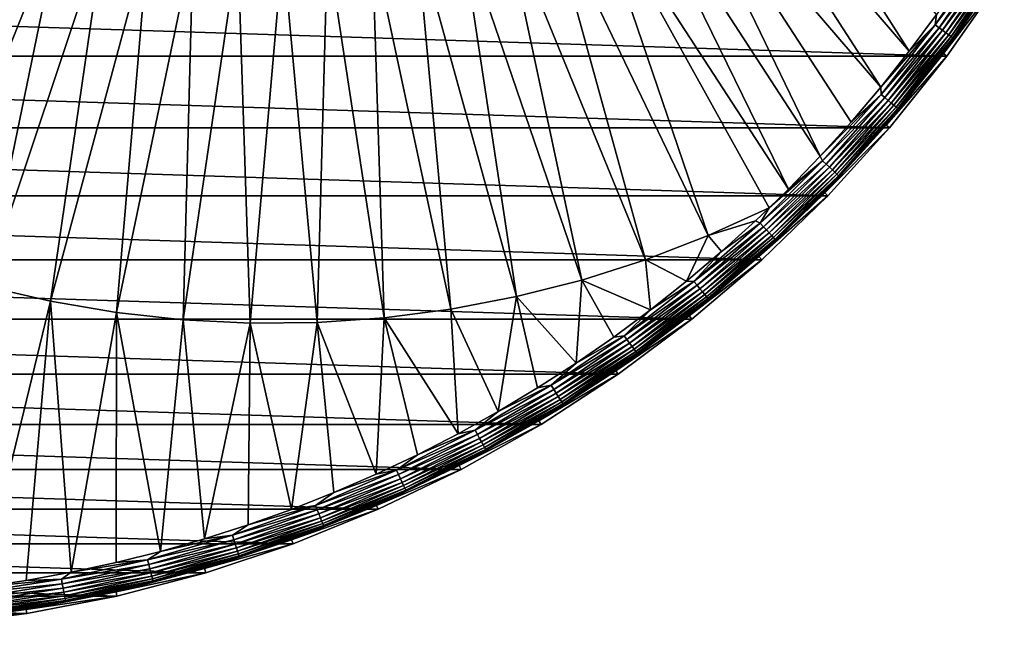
# Model space of a CAD drawing. Header units: metres. Extents: x -258 to 72, y -72 to 102.
# Tile 177 of 256: x 11 to 61, y -72 to -42. Entities that reach past the tile are written whole.
import ezdxf

# ---------------------------------------------------------------- set-up
doc = ezdxf.new("R2010")
doc.units = ezdxf.units.M
doc.layers.add('solid_FREESTAND_ASM_SW0005', color=7, linetype='CONTINUOUS')

msp = doc.modelspace()

# ---------------------------------------------------------------- linework, layer by layer
at = {"layer": 'solid_FREESTAND_ASM_SW0005'}
for points in [[(47.610069, -29.65609, -872.652161), (45.792538, -31.016077, -872.63031), (56.19809, -43.123383, -873.1203)], [(47.610069, -29.65609, -872.652161), (56.19809, -43.123383, -873.1203), (57.57906, -41.261395, -873.1203)], [(45.792538, -31.016077, -872.63031), (43.896858, -32.264812, -872.607544), (54.756935, -44.939178, -873.1203)], [(45.792538, -31.016077, -872.63031), (54.756935, -44.939178, -873.1203), (56.19809, -43.123383, -873.1203)], [(43.896858, -32.264812, -872.607544), (41.929829, -33.39782, -872.583923), (51.700302, -48.424473, -873.1203)], [(43.896858, -32.264812, -872.607544), (51.700302, -48.424473, -873.1203), (53.257133, -46.706844, -873.1203)], [(43.896858, -32.264812, -872.607544), (53.257133, -46.706844, -873.1203), (54.756935, -44.939178, -873.1203)], [(41.929829, -33.39782, -872.583923), (39.898506, -34.41103, -872.55957), (50.088123, -50.090233, -873.1203)], [(41.929829, -33.39782, -872.583923), (50.088123, -50.090233, -873.1203), (51.700302, -48.424473, -873.1203)], [(46.033737, -52.449562, -873.083313), (39.898506, -34.41103, -872.55957), (37.810173, -35.300812, -872.534485)], [(39.898506, -34.41103, -872.55957), (49.117035, -51.042805, -873.1203), (50.088123, -50.090233, -873.1203)], [(46.033737, -52.449562, -873.083313), (49.117035, -51.042805, -873.1203), (39.898506, -34.41103, -872.55957)], [(42.867882, -53.66996, -873.045288), (37.810173, -35.300812, -872.534485), (35.672325, -36.063976, -872.50885)], [(42.867882, -53.66996, -873.045288), (46.033737, -52.449562, -873.083313), (37.810173, -35.300812, -872.534485)], [(6.208296, -54.036381, -872.605164), (13.309219, -36.363815, -872.240356), (11.151683, -35.658245, -872.214417)], [(39.634903, -54.699432, -873.00647), (35.672325, -36.063976, -872.50885), (33.49263, -36.697781, -872.482666)], [(39.634903, -54.699432, -873.00647), (42.867882, -53.66996, -873.045288), (35.672325, -36.063976, -872.50885)], [(6.208296, -54.036381, -872.605164), (9.461202, -55.001026, -872.644226), (13.309219, -36.363815, -872.240356)], [(9.461202, -55.001026, -872.644226), (15.505122, -36.938953, -872.266724), (13.309219, -36.363815, -872.240356)], [(36.34631, -55.534321, -872.967041), (33.49263, -36.697781, -872.482666), (31.278906, -37.199951, -872.456055)], [(36.34631, -55.534321, -872.967041), (39.634903, -54.699432, -873.00647), (33.49263, -36.697781, -872.482666)], [(9.461202, -55.001026, -872.644226), (12.765827, -55.770016, -872.683899), (15.505122, -36.938953, -872.266724)], [(12.765827, -55.770016, -872.683899), (17.731514, -37.381596, -872.293457), (15.505122, -36.938953, -872.266724)], [(33.01379, -56.171654, -872.927002), (31.278906, -37.199951, -872.456055), (29.039091, -37.568695, -872.429199)], [(33.01379, -56.171654, -872.927002), (36.34631, -55.534321, -872.967041), (31.278906, -37.199951, -872.456055)], [(12.765827, -55.770016, -872.683899), (16.110416, -56.340611, -872.72406), (17.731514, -37.381596, -872.293457)], [(16.110416, -56.340611, -872.72406), (19.98041, -37.690151, -872.320435), (17.731514, -37.381596, -872.293457)], [(16.110416, -56.340611, -872.72406), (19.48307, -56.710777, -872.764587), (19.98041, -37.690151, -872.320435)], [(19.48307, -56.710777, -872.764587), (22.24374, -37.863518, -872.347595), (19.98041, -37.690151, -872.320435)], [(26.264528, -56.845295, -872.846008), (26.781219, -37.802681, -872.4021), (24.513391, -37.901073, -872.374878)], [(26.264528, -56.845295, -872.846008), (29.649208, -56.609165, -872.886597), (26.781219, -37.802681, -872.4021)], [(29.649208, -56.609165, -872.886597), (29.039091, -37.568695, -872.429199), (26.781219, -37.802681, -872.4021)], [(29.649208, -56.609165, -872.886597), (33.01379, -56.171654, -872.927002), (29.039091, -37.568695, -872.429199)], [(19.48307, -56.710777, -872.764587), (22.871794, -56.879208, -872.805237), (22.24374, -37.863518, -872.347595)], [(22.871794, -56.879208, -872.805237), (24.513391, -37.901073, -872.374878), (22.24374, -37.863518, -872.347595)], [(22.871794, -56.879208, -872.805237), (26.264528, -56.845295, -872.846008), (24.513391, -37.901073, -872.374878)], [(60.021305, -38.090679, -873.150452), (57.511135, -41.784283, -873.150452), (60.226044, -38.220608, -873.222473)], [(57.57906, -41.261395, -873.1203), (57.511135, -41.784283, -873.150452), (60.021305, -38.090679, -873.150452)], [(57.511135, -41.784283, -873.150452), (57.70731, -41.926815, -873.222473), (60.226044, -38.220608, -873.222473)], [(60.226044, -38.220608, -873.222473), (57.70731, -41.926815, -873.222473), (60.41766, -38.342213, -873.334106)], [(57.70731, -41.926815, -873.222473), (57.890911, -42.060211, -873.334106), (60.41766, -38.342213, -873.334106)], [(60.41766, -38.342213, -873.334106), (57.890911, -42.060211, -873.334106), (60.590706, -38.452034, -873.482361)], [(57.890911, -42.060211, -873.334106), (58.056725, -42.180679, -873.482361), (60.590706, -38.452034, -873.482361)], [(60.590706, -38.452034, -873.482361), (58.056725, -42.180679, -873.482361), (60.740265, -38.546944, -873.662903)], [(58.056725, -42.180679, -873.482361), (58.200027, -42.284794, -873.662903), (60.740265, -38.546944, -873.662903)], [(60.740265, -38.546944, -873.662903), (58.200027, -42.284794, -873.662903), (60.862083, -38.624252, -873.870667)], [(58.200027, -42.284794, -873.662903), (58.31675, -42.369598, -873.870667), (60.862083, -38.624252, -873.870667)], [(60.862083, -38.624252, -873.870667), (58.31675, -42.369598, -873.870667), (60.952694, -38.681755, -874.099731)], [(58.31675, -42.369598, -873.870667), (58.403572, -42.432678, -874.099731), (60.952694, -38.681755, -874.099731)], [(60.952694, -38.681755, -874.099731), (58.403572, -42.432678, -874.099731), (61.009521, -38.717819, -874.343506)], [(58.403572, -42.432678, -874.099731), (58.458023, -42.47224, -874.343506), (61.009521, -38.717819, -874.343506)], [(61.009521, -38.717819, -874.343506), (58.458023, -42.47224, -874.343506), (60.579891, -39.433136, -874.593201)], [(58.102509, -43.362984, -887), (-58.102524, -43.362965, -887), (-60.761406, -39.55125, -887)], [(60.761395, -39.55127, -887), (58.102509, -43.362984, -887), (-60.761406, -39.55125, -887)], [(60.579891, -39.433136, -874.593201), (57.928932, -43.233486, -874.593201), (60.761395, -39.55127, -887)], [(58.458023, -42.47224, -874.343506), (57.928932, -43.233486, -874.593201), (60.579891, -39.433136, -874.593201)], [(57.928932, -43.233486, -874.593201), (58.102509, -43.362984, -887), (60.761395, -39.55127, -887)], [(57.57906, -41.261395, -873.1203), (56.19809, -43.123383, -873.1203), (57.511135, -41.784283, -873.150452)], [(54.756935, -44.939178, -873.1203), (54.773991, -45.312988, -873.150452), (57.511135, -41.784283, -873.150452)], [(56.19809, -43.123383, -873.1203), (54.756935, -44.939178, -873.1203), (57.511135, -41.784283, -873.150452)], [(57.511135, -41.784283, -873.150452), (54.773991, -45.312988, -873.150452), (57.70731, -41.926815, -873.222473)], [(54.773991, -45.312988, -873.150452), (54.960831, -45.467552, -873.222473), (57.70731, -41.926815, -873.222473)], [(57.70731, -41.926815, -873.222473), (54.960831, -45.467552, -873.222473), (57.890911, -42.060211, -873.334106)], [(54.960831, -45.467552, -873.222473), (55.135696, -45.612213, -873.334106), (57.890911, -42.060211, -873.334106)], [(57.890911, -42.060211, -873.334106), (55.135696, -45.612213, -873.334106), (58.056725, -42.180679, -873.482361)], [(55.135696, -45.612213, -873.334106), (55.293613, -45.742855, -873.482361), (58.056725, -42.180679, -873.482361)], [(58.056725, -42.180679, -873.482361), (55.293613, -45.742855, -873.482361), (58.200027, -42.284794, -873.662903)], [(55.293613, -45.742855, -873.482361), (55.430099, -45.855766, -873.662903), (58.200027, -42.284794, -873.662903)], [(58.200027, -42.284794, -873.662903), (55.430099, -45.855766, -873.662903), (58.31675, -42.369598, -873.870667)], [(55.430099, -45.855766, -873.662903), (55.541264, -45.947731, -873.870667), (58.31675, -42.369598, -873.870667)], [(58.31675, -42.369598, -873.870667), (55.541264, -45.947731, -873.870667), (58.403572, -42.432678, -874.099731)], [(55.541264, -45.947731, -873.870667), (55.623955, -46.016136, -874.099731), (58.403572, -42.432678, -874.099731)], [(58.403572, -42.432678, -874.099731), (55.623955, -46.016136, -874.099731), (58.458023, -42.47224, -874.343506)], [(55.623955, -46.016136, -874.099731), (55.675816, -46.05904, -874.343506), (58.458023, -42.47224, -874.343506)], [(58.458023, -42.47224, -874.343506), (55.675816, -46.05904, -874.343506), (57.928932, -43.233486, -874.593201)], [(57.928932, -43.233486, -874.593201), (55.039932, -46.856174, -874.593201), (58.102509, -43.362984, -887)], [(55.675816, -46.05904, -874.343506), (55.039932, -46.856174, -874.593201), (57.928932, -43.233486, -874.593201)], [(55.204865, -46.996517, -887), (-55.20488, -46.996502, -887), (-58.102524, -43.362965, -887)], [(58.102509, -43.362984, -887), (55.204865, -46.996517, -887), (-58.102524, -43.362965, -887)], [(55.039932, -46.856174, -874.593201), (55.204865, -46.996517, -887), (58.102509, -43.362984, -887)], [(51.700302, -48.424473, -873.1203), (51.820683, -48.662861, -873.150452), (54.773991, -45.312988, -873.150452)], [(53.257133, -46.706844, -873.1203), (51.700302, -48.424473, -873.1203), (54.773991, -45.312988, -873.150452)], [(54.773991, -45.312988, -873.150452), (51.820683, -48.662861, -873.150452), (54.960831, -45.467552, -873.222473)], [(54.756935, -44.939178, -873.1203), (53.257133, -46.706844, -873.1203), (54.773991, -45.312988, -873.150452)], [(51.820683, -48.662861, -873.150452), (51.997444, -48.828854, -873.222473), (54.960831, -45.467552, -873.222473)], [(54.960831, -45.467552, -873.222473), (51.997444, -48.828854, -873.222473), (55.135696, -45.612213, -873.334106)], [(51.997444, -48.828854, -873.222473), (52.162884, -48.984207, -873.334106), (55.135696, -45.612213, -873.334106)], [(55.135696, -45.612213, -873.334106), (52.162884, -48.984207, -873.334106), (55.293613, -45.742855, -873.482361)], [(52.162884, -48.984207, -873.334106), (52.312286, -49.124508, -873.482361), (55.293613, -45.742855, -873.482361)], [(55.293613, -45.742855, -873.482361), (52.312286, -49.124508, -873.482361), (55.430099, -45.855766, -873.662903)], [(52.312286, -49.124508, -873.482361), (52.441414, -49.245766, -873.662903), (55.430099, -45.855766, -873.662903)], [(55.430099, -45.855766, -873.662903), (52.441414, -49.245766, -873.662903), (55.541264, -45.947731, -873.870667)], [(52.441414, -49.245766, -873.662903), (52.546585, -49.344528, -873.870667), (55.541264, -45.947731, -873.870667)], [(55.541264, -45.947731, -873.870667), (52.546585, -49.344528, -873.870667), (55.623955, -46.016136, -874.099731)], [(52.546585, -49.344528, -873.870667), (52.624817, -49.417992, -874.099731), (55.623955, -46.016136, -874.099731)], [(55.623955, -46.016136, -874.099731), (52.624817, -49.417992, -874.099731), (55.675816, -46.05904, -874.343506)], [(52.624817, -49.417992, -874.099731), (52.673882, -49.464066, -874.343506), (55.675816, -46.05904, -874.343506)], [(55.675816, -46.05904, -874.343506), (52.673882, -49.464066, -874.343506), (55.039932, -46.856174, -874.593201)], [(52.080379, -50.436932, -887), (-52.080395, -50.436916, -887), (-55.20488, -46.996502, -887)], [(55.204865, -46.996517, -887), (52.080379, -50.436932, -887), (-55.20488, -46.996502, -887)], [(55.039932, -46.856174, -874.593201), (51.924763, -50.286327, -874.593201), (55.204865, -46.996517, -887)], [(52.673882, -49.464066, -874.343506), (51.924763, -50.286327, -874.593201), (55.039932, -46.856174, -874.593201)], [(51.924763, -50.286327, -874.593201), (52.080379, -50.436932, -887), (55.204865, -46.996517, -887)], [(51.820683, -48.662861, -873.150452), (48.662861, -51.820683, -873.150452), (51.997444, -48.828854, -873.222473)], [(49.117035, -51.042805, -873.1203), (48.662861, -51.820683, -873.150452), (51.820683, -48.662861, -873.150452)], [(50.088123, -50.090233, -873.1203), (49.117035, -51.042805, -873.1203), (51.820683, -48.662861, -873.150452)], [(51.700302, -48.424473, -873.1203), (50.088123, -50.090233, -873.1203), (51.820683, -48.662861, -873.150452)], [(48.662861, -51.820683, -873.150452), (48.828854, -51.997444, -873.222473), (51.997444, -48.828854, -873.222473)], [(51.997444, -48.828854, -873.222473), (48.828854, -51.997444, -873.222473), (52.162884, -48.984207, -873.334106)], [(48.828854, -51.997444, -873.222473), (48.984207, -52.162884, -873.334106), (52.162884, -48.984207, -873.334106)], [(52.162884, -48.984207, -873.334106), (48.984207, -52.162884, -873.334106), (52.312286, -49.124508, -873.482361)], [(48.984207, -52.162884, -873.334106), (49.124508, -52.312286, -873.482361), (52.312286, -49.124508, -873.482361)], [(52.312286, -49.124508, -873.482361), (49.124508, -52.312286, -873.482361), (52.441414, -49.245766, -873.662903)], [(49.124508, -52.312286, -873.482361), (49.245766, -52.441414, -873.662903), (52.441414, -49.245766, -873.662903)], [(52.441414, -49.245766, -873.662903), (49.245766, -52.441414, -873.662903), (52.546585, -49.344528, -873.870667)], [(49.245766, -52.441414, -873.662903), (49.344528, -52.546585, -873.870667), (52.546585, -49.344528, -873.870667)], [(52.546585, -49.344528, -873.870667), (49.344528, -52.546585, -873.870667), (52.624817, -49.417992, -874.099731)], [(49.344528, -52.546585, -873.870667), (49.417992, -52.624817, -874.099731), (52.624817, -49.417992, -874.099731)], [(52.624817, -49.417992, -874.099731), (49.417992, -52.624817, -874.099731), (52.673882, -49.464066, -874.343506)], [(49.417992, -52.624817, -874.099731), (49.464066, -52.673882, -874.343506), (52.673882, -49.464066, -874.343506)], [(52.673882, -49.464066, -874.343506), (49.464066, -52.673882, -874.343506), (51.924763, -50.286327, -874.593201)], [(51.924763, -50.286327, -874.593201), (48.596222, -53.509838, -874.593201), (52.080379, -50.436932, -887)], [(49.464066, -52.673882, -874.343506), (48.596222, -53.509838, -874.593201), (51.924763, -50.286327, -874.593201)], [(48.741859, -53.670113, -887), (-48.741875, -53.670101, -887), (-52.080395, -50.436916, -887)], [(52.080379, -50.436932, -887), (48.741859, -53.670113, -887), (-52.080395, -50.436916, -887)], [(48.596222, -53.509838, -874.593201), (48.741859, -53.670113, -887), (52.080379, -50.436932, -887)], [(46.033737, -52.449562, -873.083313), (48.422325, -51.702324, -873.1203), (49.117035, -51.042805, -873.1203)], [(49.117035, -51.042805, -873.1203), (48.422325, -51.702324, -873.1203), (48.662861, -51.820683, -873.150452)], [(46.033737, -52.449562, -873.083313), (46.704693, -53.259018, -873.1203), (48.422325, -51.702324, -873.1203)], [(48.422325, -51.702324, -873.1203), (46.704693, -53.259018, -873.1203), (48.662861, -51.820683, -873.150452)], [(48.662861, -51.820683, -873.150452), (45.312988, -54.773991, -873.150452), (48.828854, -51.997444, -873.222473)], [(46.704693, -53.259018, -873.1203), (45.312988, -54.773991, -873.150452), (48.662861, -51.820683, -873.150452)], [(45.312988, -54.773991, -873.150452), (45.467552, -54.960831, -873.222473), (48.828854, -51.997444, -873.222473)], [(48.828854, -51.997444, -873.222473), (45.467552, -54.960831, -873.222473), (48.984207, -52.162884, -873.334106)], [(45.467552, -54.960831, -873.222473), (45.612213, -55.135696, -873.334106), (48.984207, -52.162884, -873.334106)], [(48.984207, -52.162884, -873.334106), (45.612213, -55.135696, -873.334106), (49.124508, -52.312286, -873.482361)], [(42.867882, -53.66996, -873.045288), (44.937077, -54.758652, -873.1203), (46.033737, -52.449562, -873.083313)], [(46.033737, -52.449562, -873.083313), (44.937077, -54.758652, -873.1203), (46.704693, -53.259018, -873.1203)], [(45.612213, -55.135696, -873.334106), (45.742855, -55.293613, -873.482361), (49.124508, -52.312286, -873.482361)], [(49.124508, -52.312286, -873.482361), (45.742855, -55.293613, -873.482361), (49.245766, -52.441414, -873.662903)], [(45.742855, -55.293613, -873.482361), (45.855766, -55.430099, -873.662903), (49.245766, -52.441414, -873.662903)], [(49.245766, -52.441414, -873.662903), (45.855766, -55.430099, -873.662903), (49.344528, -52.546585, -873.870667)], [(45.855766, -55.430099, -873.662903), (45.947731, -55.541264, -873.870667), (49.344528, -52.546585, -873.870667)], [(49.344528, -52.546585, -873.870667), (45.947731, -55.541264, -873.870667), (49.417992, -52.624817, -874.099731)], [(45.947731, -55.541264, -873.870667), (46.016136, -55.623955, -874.099731), (49.417992, -52.624817, -874.099731)], [(49.417992, -52.624817, -874.099731), (46.016136, -55.623955, -874.099731), (49.464066, -52.673882, -874.343506)], [(46.016136, -55.623955, -874.099731), (46.05904, -55.675816, -874.343506), (49.464066, -52.673882, -874.343506)], [(49.464066, -52.673882, -874.343506), (46.05904, -55.675816, -874.343506), (48.596222, -53.509838, -874.593201)], [(46.704693, -53.259018, -873.1203), (44.937077, -54.758652, -873.1203), (45.312988, -54.773991, -873.150452)], [(45.20306, -56.682743, -887), (-45.203075, -56.682732, -887), (-48.741875, -53.670101, -887)], [(48.741859, -53.670113, -887), (45.20306, -56.682743, -887), (-48.741875, -53.670101, -887)], [(39.634903, -54.699432, -873.00647), (43.121368, -56.199635, -873.1203), (42.867882, -53.66996, -873.045288)], [(42.867882, -53.66996, -873.045288), (43.121368, -56.199635, -873.1203), (44.937077, -54.758652, -873.1203)], [(48.596222, -53.509838, -874.593201), (45.067989, -56.513466, -874.593201), (48.741859, -53.670113, -887)], [(46.05904, -55.675816, -874.343506), (45.067989, -56.513466, -874.593201), (48.596222, -53.509838, -874.593201)], [(45.067989, -56.513466, -874.593201), (45.20306, -56.682743, -887), (48.741859, -53.670113, -887)], [(36.34631, -55.534321, -872.967041), (39.353481, -58.899532, -873.1203), (39.634903, -54.699432, -873.00647)], [(39.634903, -54.699432, -873.00647), (39.353481, -58.899532, -873.1203), (41.25951, -57.580421, -873.1203)], [(39.634903, -54.699432, -873.00647), (41.25951, -57.580421, -873.1203), (43.121368, -56.199635, -873.1203)], [(45.312988, -54.773991, -873.150452), (41.784283, -57.511135, -873.150452), (45.467552, -54.960831, -873.222473)], [(43.121368, -56.199635, -873.1203), (41.784283, -57.511135, -873.150452), (45.312988, -54.773991, -873.150452)], [(44.937077, -54.758652, -873.1203), (43.121368, -56.199635, -873.1203), (45.312988, -54.773991, -873.150452)], [(9.461202, -55.001026, -872.644226), (9.246086, -70.230774, -873.1203), (12.765827, -55.770016, -872.683899)], [(41.784283, -57.511135, -873.150452), (41.926815, -57.70731, -873.222473), (45.467552, -54.960831, -873.222473)], [(45.467552, -54.960831, -873.222473), (41.926815, -57.70731, -873.222473), (45.612213, -55.135696, -873.334106)], [(41.926815, -57.70731, -873.222473), (42.060211, -57.890911, -873.334106), (45.612213, -55.135696, -873.334106)], [(45.612213, -55.135696, -873.334106), (42.060211, -57.890911, -873.334106), (45.742855, -55.293613, -873.482361)], [(12.765827, -55.770016, -872.683899), (9.246086, -70.230774, -873.1203), (11.538909, -69.890663, -873.1203)], [(12.765827, -55.770016, -872.683899), (11.538909, -69.890663, -873.1203), (13.819377, -69.475723, -873.1203)], [(12.765827, -55.770016, -872.683899), (13.819377, -69.475723, -873.1203), (16.110416, -56.340611, -872.72406)], [(33.01379, -56.171654, -872.927002), (35.417152, -61.347183, -873.1203), (36.34631, -55.534321, -872.967041)], [(36.34631, -55.534321, -872.967041), (35.417152, -61.347183, -873.1203), (37.405331, -60.155563, -873.1203)], [(36.34631, -55.534321, -872.967041), (37.405331, -60.155563, -873.1203), (39.353481, -58.899532, -873.1203)], [(42.060211, -57.890911, -873.334106), (42.180679, -58.056725, -873.482361), (45.742855, -55.293613, -873.482361)], [(45.742855, -55.293613, -873.482361), (42.180679, -58.056725, -873.482361), (45.855766, -55.430099, -873.662903)], [(42.180679, -58.056725, -873.482361), (42.284794, -58.200027, -873.662903), (45.855766, -55.430099, -873.662903)], [(45.855766, -55.430099, -873.662903), (42.284794, -58.200027, -873.662903), (45.947731, -55.541264, -873.870667)], [(42.284794, -58.200027, -873.662903), (42.369598, -58.31675, -873.870667), (45.947731, -55.541264, -873.870667)], [(45.947731, -55.541264, -873.870667), (42.369598, -58.31675, -873.870667), (46.016136, -55.623955, -874.099731)], [(42.369598, -58.31675, -873.870667), (42.432678, -58.403572, -874.099731), (46.016136, -55.623955, -874.099731)], [(46.016136, -55.623955, -874.099731), (42.432678, -58.403572, -874.099731), (46.05904, -55.675816, -874.343506)], [(42.432678, -58.403572, -874.099731), (42.47224, -58.458023, -874.343506), (46.05904, -55.675816, -874.343506)], [(46.05904, -55.675816, -874.343506), (42.47224, -58.458023, -874.343506), (45.067989, -56.513466, -874.593201)], [(29.649208, -56.609165, -872.886597), (33.39106, -62.473106, -873.1203), (33.01379, -56.171654, -872.927002)], [(33.01379, -56.171654, -872.927002), (33.39106, -62.473106, -873.1203), (35.417152, -61.347183, -873.1203)], [(43.121368, -56.199635, -873.1203), (41.25951, -57.580421, -873.1203), (41.784283, -57.511135, -873.150452)], [(41.478489, -59.462467, -887), (-41.4785, -59.46246, -887), (-45.203075, -56.682732, -887)], [(45.20306, -56.682743, -887), (41.478489, -59.462467, -887), (-45.203075, -56.682732, -887)], [(16.110416, -56.340611, -872.72406), (13.819377, -69.475723, -873.1203), (16.085043, -68.986397, -873.1203)], [(16.110416, -56.340611, -872.72406), (16.085043, -68.986397, -873.1203), (18.333479, -68.423203, -873.1203)], [(16.110416, -56.340611, -872.72406), (18.333479, -68.423203, -873.1203), (19.48307, -56.710777, -872.764587)], [(19.48307, -56.710777, -872.764587), (18.333479, -68.423203, -873.1203), (20.562281, -67.786751, -873.1203)], [(19.48307, -56.710777, -872.764587), (20.562281, -67.786751, -873.1203), (22.871794, -56.879208, -872.805237)], [(26.264528, -56.845295, -872.846008), (29.233841, -64.523125, -873.1203), (29.649208, -56.609165, -872.886597)], [(29.649208, -56.609165, -872.886597), (29.233841, -64.523125, -873.1203), (31.32922, -63.532127, -873.1203)], [(29.649208, -56.609165, -872.886597), (31.32922, -63.532127, -873.1203), (33.39106, -62.473106, -873.1203)], [(45.067989, -56.513466, -874.593201), (41.354561, -59.28487, -874.593201), (45.20306, -56.682743, -887)], [(42.47224, -58.458023, -874.343506), (41.354561, -59.28487, -874.593201), (45.067989, -56.513466, -874.593201)], [(41.354561, -59.28487, -874.593201), (41.478489, -59.462467, -887), (45.20306, -56.682743, -887)], [(22.871794, -56.879208, -872.805237), (20.562281, -67.786751, -873.1203), (22.76907, -67.077721, -873.1203)], [(22.871794, -56.879208, -872.805237), (22.76907, -67.077721, -873.1203), (24.951481, -66.296875, -873.1203)], [(22.871794, -56.879208, -872.805237), (24.951481, -66.296875, -873.1203), (26.264528, -56.845295, -872.846008)], [(26.264528, -56.845295, -872.846008), (24.951481, -66.296875, -873.1203), (27.10717, -65.445038, -873.1203)], [(26.264528, -56.845295, -872.846008), (27.10717, -65.445038, -873.1203), (29.233841, -64.523125, -873.1203)], [(41.784283, -57.511135, -873.150452), (38.090679, -60.021305, -873.150452), (41.926815, -57.70731, -873.222473)], [(39.353481, -58.899532, -873.1203), (38.090679, -60.021305, -873.150452), (41.784283, -57.511135, -873.150452)], [(38.090679, -60.021305, -873.150452), (38.220608, -60.226044, -873.222473), (41.926815, -57.70731, -873.222473)], [(41.926815, -57.70731, -873.222473), (38.220608, -60.226044, -873.222473), (42.060211, -57.890911, -873.334106)], [(41.25951, -57.580421, -873.1203), (39.353481, -58.899532, -873.1203), (41.784283, -57.511135, -873.150452)], [(38.220608, -60.226044, -873.222473), (38.342213, -60.41766, -873.334106), (42.060211, -57.890911, -873.334106)], [(42.060211, -57.890911, -873.334106), (38.342213, -60.41766, -873.334106), (42.180679, -58.056725, -873.482361)], [(38.342213, -60.41766, -873.334106), (38.452034, -60.590706, -873.482361), (42.180679, -58.056725, -873.482361)], [(42.180679, -58.056725, -873.482361), (38.452034, -60.590706, -873.482361), (42.284794, -58.200027, -873.662903)], [(38.452034, -60.590706, -873.482361), (38.546944, -60.740265, -873.662903), (42.284794, -58.200027, -873.662903)], [(42.284794, -58.200027, -873.662903), (38.546944, -60.740265, -873.662903), (42.369598, -58.31675, -873.870667)], [(38.546944, -60.740265, -873.662903), (38.624252, -60.862083, -873.870667), (42.369598, -58.31675, -873.870667)], [(42.369598, -58.31675, -873.870667), (38.624252, -60.862083, -873.870667), (42.432678, -58.403572, -874.099731)], [(38.624252, -60.862083, -873.870667), (38.681755, -60.952694, -874.099731), (42.432678, -58.403572, -874.099731)], [(42.432678, -58.403572, -874.099731), (38.681755, -60.952694, -874.099731), (42.47224, -58.458023, -874.343506)], [(38.681755, -60.952694, -874.099731), (38.717819, -61.009521, -874.343506), (42.47224, -58.458023, -874.343506)], [(42.47224, -58.458023, -874.343506), (38.717819, -61.009521, -874.343506), (41.354561, -59.28487, -874.593201)], [(39.353481, -58.899532, -873.1203), (37.405331, -60.155563, -873.1203), (38.090679, -60.021305, -873.150452)], [(37.583458, -61.997852, -887), (-37.583469, -61.997845, -887), (-41.4785, -59.46246, -887)], [(41.478489, -59.462467, -887), (37.583458, -61.997852, -887), (-41.4785, -59.46246, -887)], [(41.354561, -59.28487, -874.593201), (37.471199, -61.812656, -874.593201), (41.478489, -59.462467, -887)], [(38.717819, -61.009521, -874.343506), (37.471199, -61.812656, -874.593201), (41.354561, -59.28487, -874.593201)], [(37.471199, -61.812656, -874.593201), (37.583458, -61.997852, -887), (41.478489, -59.462467, -887)], [(38.090679, -60.021305, -873.150452), (34.246746, -62.294601, -873.150452), (38.220608, -60.226044, -873.222473)], [(35.417152, -61.347183, -873.1203), (34.246746, -62.294601, -873.150452), (38.090679, -60.021305, -873.150452)], [(34.246746, -62.294601, -873.150452), (34.363564, -62.507092, -873.222473), (38.220608, -60.226044, -873.222473)], [(38.220608, -60.226044, -873.222473), (34.363564, -62.507092, -873.222473), (38.342213, -60.41766, -873.334106)], [(37.405331, -60.155563, -873.1203), (35.417152, -61.347183, -873.1203), (38.090679, -60.021305, -873.150452)], [(34.363564, -62.507092, -873.222473), (34.472897, -62.705967, -873.334106), (38.342213, -60.41766, -873.334106)], [(38.342213, -60.41766, -873.334106), (34.472897, -62.705967, -873.334106), (38.452034, -60.590706, -873.482361)], [(34.472897, -62.705967, -873.334106), (34.571632, -62.885571, -873.482361), (38.452034, -60.590706, -873.482361)], [(38.452034, -60.590706, -873.482361), (34.571632, -62.885571, -873.482361), (38.546944, -60.740265, -873.662903)], [(34.571632, -62.885571, -873.482361), (34.656967, -63.040791, -873.662903), (38.546944, -60.740265, -873.662903)], [(38.546944, -60.740265, -873.662903), (34.656967, -63.040791, -873.662903), (38.624252, -60.862083, -873.870667)], [(34.656967, -63.040791, -873.662903), (34.726475, -63.167221, -873.870667), (38.624252, -60.862083, -873.870667)], [(38.624252, -60.862083, -873.870667), (34.726475, -63.167221, -873.870667), (38.681755, -60.952694, -874.099731)], [(34.726475, -63.167221, -873.870667), (34.778175, -63.261265, -874.099731), (38.681755, -60.952694, -874.099731)], [(38.681755, -60.952694, -874.099731), (34.778175, -63.261265, -874.099731), (38.717819, -61.009521, -874.343506)], [(34.778175, -63.261265, -874.099731), (34.8106, -63.320248, -874.343506), (38.717819, -61.009521, -874.343506)], [(38.717819, -61.009521, -874.343506), (34.8106, -63.320248, -874.343506), (37.471199, -61.812656, -874.593201)], [(35.417152, -61.347183, -873.1203), (33.39106, -62.473106, -873.1203), (34.246746, -62.294601, -873.150452)], [(33.534019, -64.278458, -887), (-33.534027, -64.27845, -887), (-37.583469, -61.997845, -887)], [(37.583458, -61.997852, -887), (33.534019, -64.278458, -887), (-37.583469, -61.997845, -887)], [(37.471199, -61.812656, -874.593201), (33.433861, -64.086449, -874.593201), (37.583458, -61.997852, -887)], [(34.8106, -63.320248, -874.343506), (33.433861, -64.086449, -874.593201), (37.471199, -61.812656, -874.593201)], [(33.433861, -64.086449, -874.593201), (33.534019, -64.278458, -887), (37.583458, -61.997852, -887)], [(34.246746, -62.294601, -873.150452), (30.267658, -64.322044, -873.150452), (34.363564, -62.507092, -873.222473)], [(31.32922, -63.532127, -873.1203), (30.267658, -64.322044, -873.150452), (34.246746, -62.294601, -873.150452)], [(30.267658, -64.322044, -873.150452), (30.370903, -64.541458, -873.222473), (34.363564, -62.507092, -873.222473)], [(34.363564, -62.507092, -873.222473), (30.370903, -64.541458, -873.222473), (34.472897, -62.705967, -873.334106)], [(30.370903, -64.541458, -873.222473), (30.467533, -64.746803, -873.334106), (34.472897, -62.705967, -873.334106)], [(34.472897, -62.705967, -873.334106), (30.467533, -64.746803, -873.334106), (34.571632, -62.885571, -873.482361)], [(33.39106, -62.473106, -873.1203), (31.32922, -63.532127, -873.1203), (34.246746, -62.294601, -873.150452)], [(30.467533, -64.746803, -873.334106), (30.554798, -64.932251, -873.482361), (34.571632, -62.885571, -873.482361)], [(34.571632, -62.885571, -873.482361), (30.554798, -64.932251, -873.482361), (34.656967, -63.040791, -873.662903)], [(30.554798, -64.932251, -873.482361), (30.630217, -65.092522, -873.662903), (34.656967, -63.040791, -873.662903)], [(34.656967, -63.040791, -873.662903), (30.630217, -65.092522, -873.662903), (34.726475, -63.167221, -873.870667)], [(30.630217, -65.092522, -873.662903), (30.691647, -65.223068, -873.870667), (34.726475, -63.167221, -873.870667)], [(34.726475, -63.167221, -873.870667), (30.691647, -65.223068, -873.870667), (34.778175, -63.261265, -874.099731)], [(31.32922, -63.532127, -873.1203), (29.233841, -64.523125, -873.1203), (30.267658, -64.322044, -873.150452)], [(30.691647, -65.223068, -873.870667), (30.737341, -65.320175, -874.099731), (34.778175, -63.261265, -874.099731)], [(34.778175, -63.261265, -874.099731), (30.737341, -65.320175, -874.099731), (34.8106, -63.320248, -874.343506)], [(30.737341, -65.320175, -874.099731), (30.765999, -65.381073, -874.343506), (34.8106, -63.320248, -874.343506)], [(34.8106, -63.320248, -874.343506), (30.765999, -65.381073, -874.343506), (33.433861, -64.086449, -874.593201)], [(33.433861, -64.086449, -874.593201), (29.259134, -66.096886, -874.593201), (33.534019, -64.278458, -887)], [(30.765999, -65.381073, -874.343506), (29.259134, -66.096886, -874.593201), (33.433861, -64.086449, -874.593201)], [(29.346737, -66.294937, -887), (-29.346739, -66.294937, -887), (-33.534027, -64.27845, -887)], [(33.534019, -64.278458, -887), (29.346737, -66.294937, -887), (-33.534027, -64.27845, -887)], [(30.267658, -64.322044, -873.150452), (26.169117, -66.095642, -873.150452), (30.370903, -64.541458, -873.222473)], [(27.10717, -65.445038, -873.1203), (26.169117, -66.095642, -873.150452), (30.267658, -64.322044, -873.150452)], [(26.169117, -66.095642, -873.150452), (26.258381, -66.321098, -873.222473), (30.370903, -64.541458, -873.222473)], [(30.370903, -64.541458, -873.222473), (26.258381, -66.321098, -873.222473), (30.467533, -64.746803, -873.334106)], [(29.233841, -64.523125, -873.1203), (27.10717, -65.445038, -873.1203), (30.267658, -64.322044, -873.150452)], [(29.259134, -66.096886, -874.593201), (29.346737, -66.294937, -887), (33.534019, -64.278458, -887)], [(26.258381, -66.321098, -873.222473), (26.341927, -66.532112, -873.334106), (30.467533, -64.746803, -873.334106)], [(30.467533, -64.746803, -873.334106), (26.341927, -66.532112, -873.334106), (30.554798, -64.932251, -873.482361)], [(26.341927, -66.532112, -873.334106), (26.417376, -66.722672, -873.482361), (30.554798, -64.932251, -873.482361)], [(30.554798, -64.932251, -873.482361), (26.417376, -66.722672, -873.482361), (30.630217, -65.092522, -873.662903)], [(26.417376, -66.722672, -873.482361), (26.482582, -66.887367, -873.662903), (30.630217, -65.092522, -873.662903)], [(30.630217, -65.092522, -873.662903), (26.482582, -66.887367, -873.662903), (30.691647, -65.223068, -873.870667)], [(26.482582, -66.887367, -873.662903), (26.535694, -67.021515, -873.870667), (30.691647, -65.223068, -873.870667)], [(30.691647, -65.223068, -873.870667), (26.535694, -67.021515, -873.870667), (30.737341, -65.320175, -874.099731)], [(27.10717, -65.445038, -873.1203), (24.951481, -66.296875, -873.1203), (26.169117, -66.095642, -873.150452)], [(26.535694, -67.021515, -873.870667), (26.575199, -67.121292, -874.099731), (30.737341, -65.320175, -874.099731)], [(30.737341, -65.320175, -874.099731), (26.575199, -67.121292, -874.099731), (30.765999, -65.381073, -874.343506)], [(26.575199, -67.121292, -874.099731), (26.599977, -67.183876, -874.343506), (30.765999, -65.381073, -874.343506)], [(30.765999, -65.381073, -874.343506), (26.599977, -67.183876, -874.343506), (29.259134, -66.096886, -874.593201)], [(26.169117, -66.095642, -873.150452), (21.967299, -67.608391, -873.150452), (26.258381, -66.321098, -873.222473)], [(22.76907, -67.077721, -873.1203), (21.967299, -67.608391, -873.150452), (26.169117, -66.095642, -873.150452)], [(24.951481, -66.296875, -873.1203), (22.76907, -67.077721, -873.1203), (26.169117, -66.095642, -873.150452)], [(29.259134, -66.096886, -874.593201), (24.964176, -67.835724, -874.593201), (29.346737, -66.294937, -887)], [(26.599977, -67.183876, -874.343506), (24.964176, -67.835724, -874.593201), (29.259134, -66.096886, -874.593201)], [(25.03891, -68.038979, -887), (-25.038908, -68.038979, -887), (-29.346739, -66.294937, -887)], [(29.346737, -66.294937, -887), (25.03891, -68.038979, -887), (-29.346739, -66.294937, -887)], [(21.967299, -67.608391, -873.150452), (22.042231, -67.839012, -873.222473), (26.258381, -66.321098, -873.222473)], [(26.258381, -66.321098, -873.222473), (22.042231, -67.839012, -873.222473), (26.341927, -66.532112, -873.334106)], [(22.042231, -67.839012, -873.222473), (22.11236, -68.054848, -873.334106), (26.341927, -66.532112, -873.334106)], [(26.341927, -66.532112, -873.334106), (22.11236, -68.054848, -873.334106), (26.417376, -66.722672, -873.482361)], [(22.11236, -68.054848, -873.334106), (22.175695, -68.249771, -873.482361), (26.417376, -66.722672, -873.482361)], [(26.417376, -66.722672, -873.482361), (22.175695, -68.249771, -873.482361), (26.482582, -66.887367, -873.662903)], [(24.964176, -67.835724, -874.593201), (25.03891, -68.038979, -887), (29.346737, -66.294937, -887)], [(22.76907, -67.077721, -873.1203), (20.562281, -67.786751, -873.1203), (21.967299, -67.608391, -873.150452)], [(22.175695, -68.249771, -873.482361), (22.230433, -68.418236, -873.662903), (26.482582, -66.887367, -873.662903)], [(26.482582, -66.887367, -873.662903), (22.230433, -68.418236, -873.662903), (26.535694, -67.021515, -873.870667)], [(22.230433, -68.418236, -873.662903), (22.275017, -68.55545, -873.870667), (26.535694, -67.021515, -873.870667)], [(26.535694, -67.021515, -873.870667), (22.275017, -68.55545, -873.870667), (26.575199, -67.121292, -874.099731)], [(22.275017, -68.55545, -873.870667), (22.30818, -68.657516, -874.099731), (26.575199, -67.121292, -874.099731)], [(26.575199, -67.121292, -874.099731), (22.30818, -68.657516, -874.099731), (26.599977, -67.183876, -874.343506)], [(22.30818, -68.657516, -874.099731), (22.328978, -68.721527, -874.343506), (26.599977, -67.183876, -874.343506)], [(26.599977, -67.183876, -874.343506), (22.328978, -68.721527, -874.343506), (24.964176, -67.835724, -874.593201)], [(21.967299, -67.608391, -873.150452), (17.678785, -68.854324, -873.150452), (22.042231, -67.839012, -873.222473)], [(18.333479, -68.423203, -873.1203), (17.678785, -68.854324, -873.150452), (21.967299, -67.608391, -873.150452)], [(20.562281, -67.786751, -873.1203), (18.333479, -68.423203, -873.1203), (21.967299, -67.608391, -873.150452)], [(20.628166, -69.503441, -887), (-20.62816, -69.503448, -887), (-25.038908, -68.038979, -887)], [(25.03891, -68.038979, -887), (20.628166, -69.503441, -887), (-25.038908, -68.038979, -887)], [(17.678785, -68.854324, -873.150452), (17.739088, -69.089188, -873.222473), (22.042231, -67.839012, -873.222473)], [(22.042231, -67.839012, -873.222473), (17.739088, -69.089188, -873.222473), (22.11236, -68.054848, -873.334106)], [(17.739088, -69.089188, -873.222473), (17.795528, -69.309006, -873.334106), (22.11236, -68.054848, -873.334106)], [(22.11236, -68.054848, -873.334106), (17.795528, -69.309006, -873.334106), (22.175695, -68.249771, -873.482361)], [(24.964176, -67.835724, -874.593201), (20.566633, -69.295807, -874.593201), (25.03891, -68.038979, -887)], [(22.328978, -68.721527, -874.343506), (20.566633, -69.295807, -874.593201), (24.964176, -67.835724, -874.593201)], [(20.566633, -69.295807, -874.593201), (20.628166, -69.503441, -887), (25.03891, -68.038979, -887)], [(18.333479, -68.423203, -873.1203), (16.085043, -68.986397, -873.1203), (17.678785, -68.854324, -873.150452)], [(17.795528, -69.309006, -873.334106), (17.846498, -69.507523, -873.482361), (22.175695, -68.249771, -873.482361)], [(22.175695, -68.249771, -873.482361), (17.846498, -69.507523, -873.482361), (22.230433, -68.418236, -873.662903)], [(17.846498, -69.507523, -873.482361), (17.890549, -69.679085, -873.662903), (22.230433, -68.418236, -873.662903)], [(22.230433, -68.418236, -873.662903), (17.890549, -69.679085, -873.662903), (22.275017, -68.55545, -873.870667)], [(17.890549, -69.679085, -873.662903), (17.92643, -69.818832, -873.870667), (22.275017, -68.55545, -873.870667)], [(22.275017, -68.55545, -873.870667), (17.92643, -69.818832, -873.870667), (22.30818, -68.657516, -874.099731)], [(17.92643, -69.818832, -873.870667), (17.953117, -69.922775, -874.099731), (22.30818, -68.657516, -874.099731)], [(22.30818, -68.657516, -874.099731), (17.953117, -69.922775, -874.099731), (22.328978, -68.721527, -874.343506)], [(17.678785, -68.854324, -873.150452), (13.320501, -69.828514, -873.150452), (17.739088, -69.089188, -873.222473)], [(13.819377, -69.475723, -873.1203), (13.320501, -69.828514, -873.150452), (17.678785, -68.854324, -873.150452)], [(13.320501, -69.828514, -873.150452), (13.365938, -70.066704, -873.222473), (17.739088, -69.089188, -873.222473)], [(17.739088, -69.089188, -873.222473), (13.365938, -70.066704, -873.222473), (17.795528, -69.309006, -873.334106)], [(16.085043, -68.986397, -873.1203), (13.819377, -69.475723, -873.1203), (17.678785, -68.854324, -873.150452)], [(17.953117, -69.922775, -874.099731), (17.969856, -69.987968, -874.343506), (22.328978, -68.721527, -874.343506)], [(22.328978, -68.721527, -874.343506), (17.969856, -69.987968, -874.343506), (20.566633, -69.295807, -874.593201)], [(20.628166, -69.503441, -887), (16.132704, -70.682289, -887), (-20.62816, -69.503448, -887)], [(16.132704, -70.682289, -887), (-16.132694, -70.682289, -887), (-20.62816, -69.503448, -887)], [(13.819377, -69.475723, -873.1203), (11.538909, -69.890663, -873.1203), (13.320501, -69.828514, -873.150452)], [(13.365938, -70.066704, -873.222473), (13.408463, -70.289627, -873.334106), (17.795528, -69.309006, -873.334106)], [(17.795528, -69.309006, -873.334106), (13.408463, -70.289627, -873.334106), (17.846498, -69.507523, -873.482361)], [(13.408463, -70.289627, -873.334106), (13.446868, -70.490952, -873.482361), (17.846498, -69.507523, -873.482361)], [(17.846498, -69.507523, -873.482361), (13.446868, -70.490952, -873.482361), (17.890549, -69.679085, -873.662903)], [(13.446868, -70.490952, -873.482361), (13.48006, -70.664948, -873.662903), (17.890549, -69.679085, -873.662903)], [(17.890549, -69.679085, -873.662903), (13.48006, -70.664948, -873.662903), (17.92643, -69.818832, -873.870667)], [(20.566633, -69.295807, -874.593201), (16.084579, -70.471138, -874.593201), (20.628166, -69.503441, -887)], [(17.969856, -69.987968, -874.343506), (16.084579, -70.471138, -874.593201), (20.566633, -69.295807, -874.593201)], [(16.084579, -70.471138, -874.593201), (16.132704, -70.682289, -887), (20.628166, -69.503441, -887)], [(13.320501, -69.828514, -873.150452), (8.909648, -70.527122, -873.150452), (13.365938, -70.066704, -873.222473)], [(9.246086, -70.230774, -873.1203), (8.909648, -70.527122, -873.150452), (13.320501, -69.828514, -873.150452)], [(8.909648, -70.527122, -873.150452), (8.940039, -70.7677, -873.222473), (13.365938, -70.066704, -873.222473)], [(13.365938, -70.066704, -873.222473), (8.940039, -70.7677, -873.222473), (13.408463, -70.289627, -873.334106)], [(11.538909, -69.890663, -873.1203), (9.246086, -70.230774, -873.1203), (13.320501, -69.828514, -873.150452)], [(13.48006, -70.664948, -873.662903), (13.507094, -70.806671, -873.870667), (17.92643, -69.818832, -873.870667)], [(17.92643, -69.818832, -873.870667), (13.507094, -70.806671, -873.870667), (17.953117, -69.922775, -874.099731)], [(13.507094, -70.806671, -873.870667), (13.527204, -70.912086, -874.099731), (17.953117, -69.922775, -874.099731)], [(17.953117, -69.922775, -874.099731), (13.527204, -70.912086, -874.099731), (17.969856, -69.987968, -874.343506)], [(13.527204, -70.912086, -874.099731), (13.539816, -70.978203, -874.343506), (17.969856, -69.987968, -874.343506)], [(17.969856, -69.987968, -874.343506), (13.539816, -70.978203, -874.343506), (16.084579, -70.471138, -874.593201)], [(11.570924, -71.570686, -887), (-11.570913, -71.570694, -887), (-16.132694, -70.682289, -887)], [(16.132704, -70.682289, -887), (11.570924, -71.570686, -887), (-16.132694, -70.682289, -887)], [(8.940039, -70.7677, -873.222473), (8.968483, -70.992851, -873.334106), (13.408463, -70.289627, -873.334106)], [(13.408463, -70.289627, -873.334106), (8.968483, -70.992851, -873.334106), (13.446868, -70.490952, -873.482361)], [(8.968483, -70.992851, -873.334106), (8.99417, -71.19619, -873.482361), (13.446868, -70.490952, -873.482361)], [(13.446868, -70.490952, -873.482361), (8.99417, -71.19619, -873.482361), (13.48006, -70.664948, -873.662903)], [(8.99417, -71.19619, -873.482361), (9.016371, -71.371925, -873.662903), (13.48006, -70.664948, -873.662903)], [(13.48006, -70.664948, -873.662903), (9.016371, -71.371925, -873.662903), (13.507094, -70.806671, -873.870667)], [(16.084579, -70.471138, -874.593201), (11.536431, -71.356895, -874.593201), (16.132704, -70.682289, -887)], [(13.539816, -70.978203, -874.343506), (11.536431, -71.356895, -874.593201), (16.084579, -70.471138, -874.593201)], [(11.536431, -71.356895, -874.593201), (11.570924, -71.570686, -887), (16.132704, -70.682289, -887)], [(9.016371, -71.371925, -873.662903), (9.034454, -71.515068, -873.870667), (13.507094, -70.806671, -873.870667)], [(13.507094, -70.806671, -873.870667), (9.034454, -71.515068, -873.870667), (13.527204, -70.912086, -874.099731)], [(9.034454, -71.515068, -873.870667), (9.047904, -71.621536, -874.099731), (13.527204, -70.912086, -874.099731)], [(13.527204, -70.912086, -874.099731), (9.047904, -71.621536, -874.099731), (13.539816, -70.978203, -874.343506)], [(9.047904, -71.621536, -874.099731), (9.05634, -71.688316, -874.343506), (13.539816, -70.978203, -874.343506)], [(13.539816, -70.978203, -874.343506), (9.05634, -71.688316, -874.343506), (11.536431, -71.356895, -874.593201)], [(11.570924, -71.570686, -887), (6.961644, -72.164986, -887), (-11.570913, -71.570694, -887)], [(11.536431, -71.356895, -874.593201), (6.940877, -71.949425, -874.593201), (11.570924, -71.570686, -887)], [(9.05634, -71.688316, -874.343506), (6.940877, -71.949425, -874.593201), (11.536431, -71.356895, -874.593201)], [(6.940877, -71.949425, -874.593201), (6.961644, -72.164986, -887), (11.570924, -71.570686, -887)]]:
    msp.add_3dface(points, dxfattribs=at)

doc.saveas('drawing.dxf')
